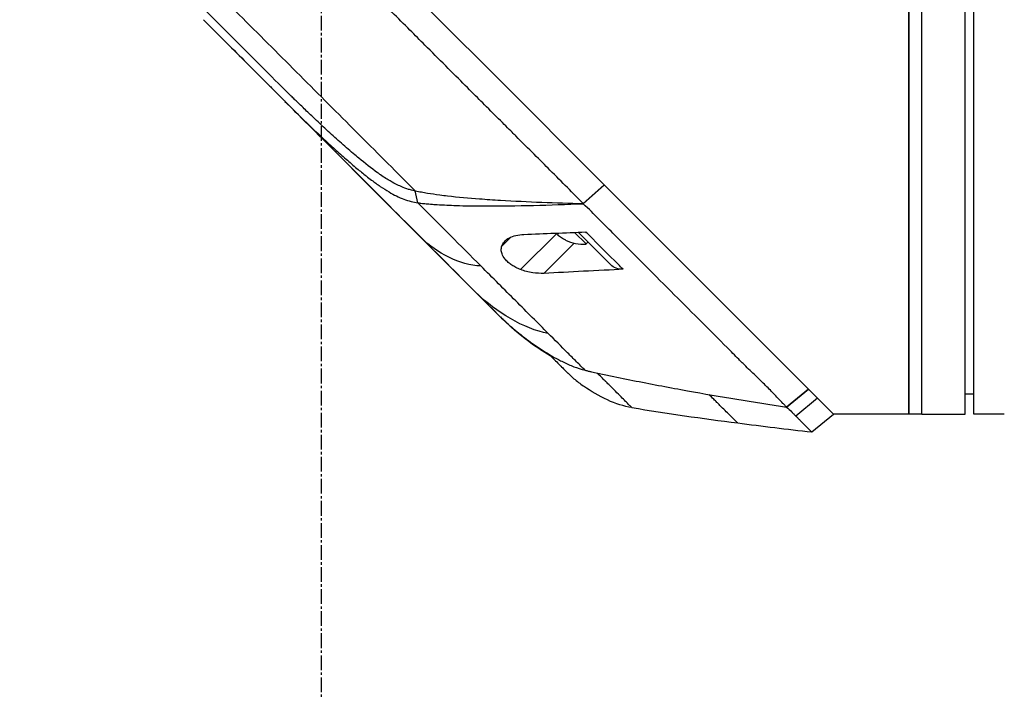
# Model space of a CAD drawing. Header units: millimetres. Extents: x 0 to 4378, y 0 to 2397.
# Tile 99 of 256: x 207 to 320, y 1145 to 1222. Entities that reach past the tile are written whole.
import ezdxf

# ---------------------------------------------------------------- set-up
doc = ezdxf.new("R2010")
doc.units = ezdxf.units.MM
doc.header["$LTSCALE"] = 0.2
doc.linetypes.add('CENTER2', pattern=[1.125, 0.75, -0.125, 0.125, -0.125])
doc.layers.add('02_Center Line', color=1, linetype='CENTER2')

# ---------------------------------------------------------------- blocks, each defined once
blk = doc.blocks.new('A$Ca70e54de')
for p, q in [((67.7, 795.1), (67.7, 677.1)), ((67.7, 677.1), (67.7, 795.1)), ((69.2, 677.1), (69.2, 795.1)), ((69.2, 677.1), (69.2, 795.1)), ((74.2, 677.1), (74.2, 795.1)), ((75.2, 677.1), (75.2, 795.1)), ((22.67, 713.43), (0.18, 735.92)), ((-13.58, 722.51), (20.62, 688.3)), ((-6.42, 716.64), (-6.48, 716.7)), ((29.99, 706.11), (22.67, 713.43)), ((49.41, 686.69), (29.99, 706.11)), ((32.61, 703.49), (30.18, 701.34)), ((30.19, 701.32), (32.62, 703.48)), ((11.11, 701.42), (10.83, 702.79)), ((29.49, 702.04), (29.49, 702.04)), ((30.19, 701.32), (30.18, 701.34)), ((27.17, 697.94), (22.97, 693.74)), ((27.22, 697.75), (27.38, 697.91)), ((30.51, 696.68), (29.17, 698.02)), ((33.35, 694.27), (29.58, 698.03)), ((21.89, 697.49), (20.78, 696.38)), ((29.13, 696.78), (25.65, 693.3)), ((28.14, 697.13), (28.15, 697.14)), ((30.72, 696.89), (30.51, 696.68)), ((20.62, 688.3), (20.62, 688.3)), ((21.88, 687.1), (21.91, 687.12)), ((56.12, 679.98), (49.41, 686.69)), ((28.28, 681.93), (28.28, 681.93)), ((50.43, 681.13), (50.43, 681.13)), ((56.12, 679.98), (53.61, 677.88)), ((53.62, 677.89), (56.13, 679.97)), ((56.12, 679.98), (56.13, 679.97)), ((57.17, 678.93), (56.13, 679.97)), ((57.17, 678.93), (54.68, 676.86)), ((57.51, 678.59), (57.17, 678.93)), ((59, 677.1), (57.52, 678.58)), ((75.2, 679.4), (74.2, 679.39)), ((53.62, 677.89), (53.62, 677.89)), ((56.51, 675.03), (59, 677.1)), ((67.7, 677.1), (59, 677.1)), ((69.2, 677.1), (67.7, 677.1)), ((69.2, 677.1), (74.2, 677.1)), ((78.2, 677.1), (75.2, 677.1))]:
    blk.add_line(p, q)
for radius, start, end in [(4.5, 229.6154, 243.7759), (4.28, 229.183, 229.8579), (4.52, 243.7131, 274.7607)]:
    blk.add_arc((30.14, 701.18), radius, start, end)
at = {"extrusion": (0, 0, -1)}
for centre, major_axis, ratio, start_param, end_param in [((-23.1, 732.01), (-62.48, 62.48), 0.000096, 1.878262, 1.948843), ((-18.89, 731.4), (-60.21, 60.19), 0.000118, 2.092388, 2.238245), ((35.47, 696.4), (-2.12, -2.13), 0.723628, 5.609776, 6.285676), ((-261.62, 970.58), (-290.94, 290.97), 0.00001, 3.386632, 3.42138), ((34.85, 707.53), (-10.42, 25.63), 0.82656, 4.179952, 4.245343)]:
    blk.add_ellipse(centre, major_axis=major_axis, ratio=ratio, start_param=start_param, end_param=end_param, dxfattribs=at)
for points, knots in [([(30.18, 701.34), (29.02, 702.51), (27.74, 703.79), (26.35, 705.18), (25.23, 706.31), (23.92, 707.61), (22.41, 709.12), (22.23, 709.3), (21.85, 709.68), (21.26, 710.27), (21.01, 710.51), (20.73, 710.8), (20.41, 711.11), (19.59, 711.94), (18.91, 712.61), (18.4, 713.12), (17.33, 714.18), (15.98, 715.54), (14.33, 717.19), (13.53, 717.99), (12.73, 718.79), (11.94, 719.58), (11.36, 720.16), (10.79, 720.74), (10.21, 721.31), (8.84, 722.69), (7.45, 724.08), (6.07, 725.46), (5.57, 725.97), (4.97, 726.56), (4.28, 727.25), (3.47, 728.07), (2.85, 728.68), (2.44, 729.1), (2.18, 729.36), (2, 729.54), (1.9, 729.64), (1.2, 730.33), (0.51, 731.03), (-0.19, 731.73), (-1.12, 732.67), (-1.82, 733.36), (-2.28, 733.82), (-2.3, 733.84), (-2.32, 733.87), (-2.34, 733.89), (-3.71, 735.26), (-5.08, 736.62), (-6.46, 738), (-6.69, 738.23), (-6.91, 738.45), (-7.13, 738.68), (-8.42, 739.96), (-9.59, 741.14), (-10.63, 742.17), (-10.91, 742.45), (-11.37, 742.91), (-12.03, 743.57), (-12.24, 743.78), (-12.47, 744), (-12.71, 744.25), (-13.58, 745.11), (-14.27, 745.8), (-14.78, 746.32), (-16.31, 747.84), (-17.68, 749.21), (-18.9, 750.43), (-19.64, 751.16), (-20.43, 751.95), (-21.27, 752.79), (-21.82, 753.34), (-22.39, 753.91), (-22.97, 754.5), (-23.65, 755.17), (-24.32, 755.85), (-24.99, 756.51), (-25.66, 757.18), (-26.32, 757.85), (-26.98, 758.51), (-27.38, 758.91), (-27.77, 759.3), (-28.13, 759.67), (-29.21, 760.74), (-30.13, 761.67), (-30.92, 762.45), (-32.15, 763.69), (-33.44, 764.97), (-34.75, 766.29)], [-1, -1, -1, -1, -0.9375, -0.9375, -0.9375, -0.875, -0.875, -0.875, -0.8528979, -0.8528979, -0.8528979, -0.84375, -0.84375, -0.84375, -0.8125, -0.8125, -0.8125, -0.75, -0.75, -0.75, -0.7138981, -0.7138981, -0.7138981, -0.6875, -0.6875, -0.6875, -0.625, -0.625, -0.625, -0.5982143, -0.5982143, -0.5982143, -0.5763525, -0.5763525, -0.5763525, -0.5625, -0.5625, -0.5625, -0.53125, -0.53125, -0.53125, -0.5, -0.5, -0.5, -0.4990096, -0.4990096, -0.4990096, -0.4375, -0.4375, -0.4375, -0.4283694, -0.4283694, -0.4283694, -0.375, -0.375, -0.375, -0.3512462, -0.3512462, -0.3512462, -0.34375, -0.34375, -0.34375, -0.3125, -0.3125, -0.3125, -0.25, -0.25, -0.25, -0.2121786, -0.2121786, -0.2121786, -0.1875, -0.1875, -0.1875, -0.15625, -0.15625, -0.15625, -0.125, -0.125, -0.125, -0.1091039, -0.1091039, -0.1091039, -0.0625, -0.0625, -0.0625, 0, 0, 0, 0]), ([(10.83, 702.79), (8.74, 704.88), (6.62, 707), (4.47, 709.15), (2.32, 711.3), (0.15, 713.47), (-2.04, 715.66), (-4.23, 717.85), (-6.43, 720.05), (-8.64, 722.26), (-9.74, 723.36), (-10.84, 724.46), (-11.95, 725.57), (-13.06, 726.68), (-14.18, 727.8), (-15.26, 728.88), (-16.34, 729.96), (-17.38, 731), (-18.43, 732.04), (-20.42, 734.04), (-22.43, 736.05), (-24.4, 738.02), (-25.91, 739.53), (-27.41, 741.03), (-28.9, 742.52), (-30.38, 744), (-31.85, 745.47), (-33.3, 746.92)], [0, 0, 0, 0, 0.1448174, 0.1448174, 0.1448174, 0.2896349, 0.2896349, 0.2896349, 0.4344523, 0.4344523, 0.4344523, 0.506861, 0.506861, 0.506861, 0.5792697, 0.5792697, 0.5792697, 0.6516784, 0.6516784, 0.6516784, 0.7896349, 0.7896349, 0.7896349, 0.8948175, 0.8948175, 0.8948175, 1, 1, 1, 1]), ([(-13.58, 722.51), (-12.02, 720.94), (-10.45, 719.37), (-8.49, 717.42), (-8.1, 717.02), (-7.08, 716), (-6.53, 715.45), (-5.65, 714.58), (-5.36, 714.28), (-4.91, 713.83), (-4.77, 713.69), (-4.48, 713.4), (-4.33, 713.26), (-4.19, 713.11)], [-1.142804, -1.142804, -1.142804, -1.142804, -0.592912, -0.592912, -0.45543, -0.45543, -0.23364, -0.23364, -0.121763, -0.121763, -0.062324, -0.062324, -0.00003, -0.00003, -0.00003, -0.00003]), ([(10.83, 702.79), (10.74, 702.81), (10.64, 702.82), (10.46, 702.86), (10.36, 702.89), (10.2, 702.93), (10.13, 702.95), (9.78, 703.06), (9.5, 703.17), (9.01, 703.38), (8.8, 703.47), (8.3, 703.73), (8, 703.9), (7.62, 704.13), (7.53, 704.18), (7.24, 704.36), (7.04, 704.5), (6.72, 704.72), (6.6, 704.8), (5.76, 705.4), (5.04, 705.97), (4.11, 706.74), (3.9, 706.92), (3.16, 707.54), (2.65, 707.99), (1.62, 708.9), (1.12, 709.36), (0.09, 710.3), (-0.43, 710.79), (-1.15, 711.47), (-1.35, 711.67), (-1.73, 712.03), (-1.92, 712.21), (-2.53, 712.79), (-2.86, 713.12), (-3.21, 713.46), (-3.33, 713.58), (-4.37, 714.59), (-5.54, 715.76), (-6.42, 716.64)], [-1.416337, -1.416337, -1.416337, -1.416337, -1.398932, -1.398932, -1.380652, -1.380652, -1.367794, -1.367794, -1.313038, -1.313038, -1.272781, -1.272781, -1.213268, -1.213268, -1.196077, -1.196077, -1.154545, -1.154545, -1.130465, -1.130465, -0.980623, -0.980623, -0.935487, -0.935487, -0.825371, -0.825371, -0.71547, -0.71547, -0.6014, -0.6014, -0.556109, -0.556109, -0.516092, -0.516092, -0.424444, -0.424444, -0.373187, -0.373187, 0, 0, 0, 0]), ([(-4.19, 713.11), (-2.53, 711.45), (-0.85, 709.81), (1.1, 708.02), (1.33, 707.81), (1.98, 707.22), (2.41, 706.84), (3.06, 706.27), (3.26, 706.09), (3.68, 705.73), (3.89, 705.55), (4.46, 705.08), (4.81, 704.8), (5.38, 704.35), (5.59, 704.19), (5.96, 703.91), (6.12, 703.79), (6.46, 703.55), (6.63, 703.43), (7.13, 703.09), (7.47, 702.87), (8.38, 702.34), (8.94, 702.05), (10.04, 701.64), (10.67, 701.48), (11.11, 701.42)], [0, 0, 0, 0, 0.704884, 0.704884, 0.798881, 0.798881, 0.96881, 0.96881, 1.049234, 1.049234, 1.129494, 1.129494, 1.263271, 1.263271, 1.33961, 1.33961, 1.39992, 1.39992, 1.461242, 1.461242, 1.58275, 1.58275, 1.779675, 1.779675, 1.957146, 1.957146, 1.957146, 1.957146]), ([(11.62, 697.3), (9.13, 699.8), (6.54, 702.39), (3.89, 705.03), (1.25, 707.68), (-1.46, 710.38), (-4.19, 713.11)], [0, 0, 0, 0, 0.5000002, 0.5000002, 0.5000002, 0.9999991, 0.9999991, 0.9999991, 0.9999991]), ([(10.83, 702.79), (11.06, 702.75), (11.3, 702.71), (11.76, 702.63), (11.98, 702.59), (12.7, 702.47), (13.17, 702.4), (13.95, 702.3), (14.25, 702.26), (15.79, 702.08), (17.01, 701.97), (19.03, 701.83), (19.83, 701.77), (23.79, 701.53), (27.03, 701.42), (30.18, 701.34)], [-2.328232, -2.328232, -2.328232, -2.328232, -2.236921, -2.236921, -2.146631, -2.146631, -1.979175, -1.979175, -1.86867, -1.86867, -1.427637, -1.427637, -1.135586, -1.135586, -0.000019, -0.000019, -0.000019, -0.000019]), ([(11.11, 701.42), (11.2, 701.41), (11.37, 701.39), (11.43, 701.38), (11.44, 701.38), (11.6, 701.36), (11.72, 701.35), (11.87, 701.34), (11.91, 701.33), (12.03, 701.32), (12.13, 701.31), (12.34, 701.3), (12.46, 701.29), (12.75, 701.26), (12.91, 701.25), (13.17, 701.23), (13.26, 701.23), (14.1, 701.17), (14.83, 701.14), (16.05, 701.1), (16.53, 701.08), (17.57, 701.07), (18.15, 701.06), (20.6, 701.05), (22.58, 701.08), (26.34, 701.17), (28.24, 701.24), (30.19, 701.32)], [-2.292528, -2.292528, -2.292528, -2.292528, -2.286102, -2.286102, -2.268778, -2.268778, -2.21392, -2.21392, -2.200352, -2.200352, -2.166284, -2.166284, -2.122718, -2.122718, -2.066862, -2.066862, -2.035032, -2.035032, -1.780722, -1.780722, -1.611184, -1.611184, -1.416336, -1.416336, -0.709611, -0.709611, -0.000052, -0.000052, -0.000052, -0.000052]), ([(53.61, 677.88), (53.54, 677.95), (53.47, 678.03), (53.41, 678.11), (53.37, 678.14), (53.34, 678.18), (53.3, 678.22), (53.27, 678.26), (53.23, 678.29), (53.19, 678.33), (53.04, 678.49), (52.89, 678.64), (52.73, 678.81), (52.42, 679.13), (52.09, 679.48), (51.74, 679.84), (51.39, 680.2), (51.01, 680.57), (50.62, 680.95), (50.23, 681.33), (49.82, 681.72), (49.4, 682.12), (49.19, 682.33), (48.97, 682.54), (48.76, 682.75), (48.65, 682.85), (48.54, 682.96), (48.43, 683.07), (48.32, 683.18), (48.21, 683.29), (48.1, 683.4), (47.66, 683.85), (47.21, 684.3), (46.75, 684.77), (45.82, 685.7), (44.84, 686.68), (43.83, 687.69), (41.8, 689.72), (39.62, 691.9), (37.33, 694.19), (36.19, 695.33), (35.02, 696.5), (33.83, 697.69), (32.64, 698.88), (31.43, 700.1), (30.19, 701.32)], [0, 0, 0, 0, 0.015625, 0.015625, 0.015625, 0.023438, 0.023438, 0.023438, 0.03125, 0.03125, 0.03125, 0.0625, 0.0625, 0.0625, 0.125, 0.125, 0.125, 0.1875, 0.1875, 0.1875, 0.25, 0.25, 0.25, 0.28125, 0.28125, 0.28125, 0.296875, 0.296875, 0.296875, 0.3125, 0.3125, 0.3125, 0.375, 0.375, 0.375, 0.5, 0.5, 0.5, 0.75, 0.75, 0.75, 0.875, 0.875, 0.875, 1, 1, 1, 1]), ([(20.78, 696.38), (20.84, 696.59), (20.95, 696.78), (21.25, 697.12), (21.44, 697.27), (21.9, 697.51), (22.15, 697.6), (22.71, 697.73), (23.02, 697.78), (23.34, 697.79)], [-0.4713906, -0.4713906, -0.4713906, -0.4713906, -0.3552717, -0.3552717, -0.2348479, -0.2348479, -0.1171972, -0.1171972, 0, 0, 0, 0]), ([(23.34, 697.79), (24.54, 697.83), (25.71, 697.88), (28.08, 697.97), (29.3, 698.02), (30.48, 698.07)], [0.000001, 0.000001, 0.000001, 0.000001, 0.4349359, 0.4349359, 0.8581097, 0.8581097, 0.8581097, 0.8581097]), ([(34.78, 693.77), (34.59, 693.96), (34.39, 694.16), (34.2, 694.35), (33.1, 695.45), (31.97, 696.58), (30.83, 697.72), (30.71, 697.84), (30.6, 697.95), (30.48, 698.07)], [0, 0, 0, 0, 0.000971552, 0.000971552, 0.000971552, 0.006478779, 0.006478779, 0.006478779, 0.007034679, 0.007034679, 0.007034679, 0.007034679]), ([(18, 690.92), (17, 691.92), (15.96, 692.96), (14.89, 694.03), (13.83, 695.1), (12.73, 696.19), (11.62, 697.3)], [0, 0, 0, 0, 0.5, 0.5, 0.5, 1, 1, 1, 1]), ([(22.97, 693.74), (22.78, 693.81), (22.6, 693.89), (22.26, 694.06), (22.11, 694.15), (21.81, 694.35), (21.67, 694.45), (21.4, 694.69), (21.28, 694.81), (21.01, 695.15), (20.89, 695.35), (20.77, 695.71), (20.74, 695.86), (20.73, 696.13), (20.75, 696.26), (20.78, 696.38)], [0.000001, 0.000001, 0.000001, 0.000001, 0.0601566, 0.0601566, 0.1139936, 0.1139936, 0.1696633, 0.1696633, 0.2316702, 0.2316702, 0.3255714, 0.3255714, 0.3976261, 0.3976261, 0.463731, 0.463731, 0.463731, 0.463731]), ([(26.14, 686.39), (24.96, 687.57), (23.7, 688.83), (22.4, 690.13), (21.1, 691.42), (19.76, 692.77), (18.38, 694.15)], [-1, -1, -1, -1, -0.5, -0.5, -0.5, 0, 0, 0, 0]), ([(25.65, 693.3), (25.25, 693.28), (24.81, 693.3), (23.86, 693.45), (23.39, 693.57), (22.97, 693.74)], [-0.2620253, -0.2620253, -0.2620253, -0.2620253, -0.1363366, -0.1363366, 0, 0, 0, 0]), ([(34.78, 693.77), (33.5, 693.7), (31.7, 693.61), (28.63, 693.45), (27.17, 693.38), (25.65, 693.3)], [0.000001, 0.000001, 0.000001, 0.000001, 0.4628328, 0.4628328, 0.9589294, 0.9589294, 0.9589294, 0.9589294]), ([(20.63, 688.3), (20.83, 688.09), (21.04, 687.9), (21.47, 687.51), (21.68, 687.32), (21.9, 687.13)], [-0.1726595, -0.1726595, -0.1726595, -0.1726595, -0.0863353, -0.0863353, 0, 0, 0, 0]), ([(26.46, 683.76), (26.04, 684), (25.62, 684.26), (25.21, 684.53), (24.04, 685.3), (22.93, 686.16), (21.88, 687.1)], [-0.5706772, -0.5706772, -0.5706772, -0.5706772, -0.4232454, -0.4232454, -0.4232454, 0, 0, 0, 0]), ([(21.9, 687.13), (22.18, 686.89), (22.47, 686.65), (23.05, 686.18), (23.34, 685.95), (23.94, 685.5), (24.25, 685.28), (24.86, 684.86), (25.17, 684.65), (25.48, 684.45)], [-0.4459231, -0.4459231, -0.4459231, -0.4459231, -0.3352187, -0.3352187, -0.2236271, -0.2236271, -0.1112915, -0.1112915, -0.0000001, -0.0000001, -0.0000001, -0.0000001]), ([(30.39, 682.14), (30.23, 682.3), (30.07, 682.46), (29.91, 682.62), (29.74, 682.79), (29.58, 682.95), (29.41, 683.12), (29.07, 683.46), (28.73, 683.8), (28.37, 684.16), (27.66, 684.87), (26.91, 685.62), (26.14, 686.39)], [-1, -1, -1, -1, -0.875, -0.875, -0.875, -0.75, -0.75, -0.75, -0.5, -0.5, -0.5, 0, 0, 0, 0]), ([(25.48, 684.45), (26.26, 683.95), (26.96, 683.55), (27.58, 683.24), (27.67, 683.19), (27.76, 683.15), (27.85, 683.1), (28.27, 682.9), (28.69, 682.71), (29.1, 682.55), (29.49, 682.4), (29.93, 682.26), (30.39, 682.14)], [-1, -1, -1, -1, -0.5653341, -0.5653341, -0.5653341, -0.5, -0.5, -0.5, -0.25, -0.25, -0.25, 0, 0, 0, 0]), ([(26.23, 683.98), (26.67, 683.54), (27.06, 683.16), (27.88, 682.34), (28.2, 682.01), (28.27, 681.95)], [0.8183013, 0.8183013, 0.8183013, 0.8183013, 1.1911256, 1.1911256, 1.7900605, 1.7900605, 1.7900605, 1.7900605]), ([(27.41, 682.81), (27.51, 682.71), (27.6, 682.61), (27.69, 682.53), (27.86, 682.36), (28, 682.22), (28.08, 682.13)], [0, 0, 0, 0, 0.336695, 0.336695, 0.336695, 1, 1, 1, 1]), ([(28.3, 681.92), (28.3, 681.92), (28.3, 681.92), (28.3, 681.91), (28.3, 681.91), (28.31, 681.91), (28.31, 681.9), (28.32, 681.9), (28.32, 681.89), (28.33, 681.88), (28.34, 681.88), (28.35, 681.86), (28.36, 681.86), (28.39, 681.83), (28.41, 681.81), (28.48, 681.74), (28.54, 681.69), (28.76, 681.48), (28.94, 681.32), (29.46, 680.88), (29.82, 680.6), (30.18, 680.34)], [0, 0, 0, 0, 0.0037207, 0.0037207, 0.0062095, 0.0062095, 0.0083603, 0.0083603, 0.0107968, 0.0107968, 0.0129836, 0.0129836, 0.0165297, 0.0165297, 0.0242728, 0.0242728, 0.0474725, 0.0474725, 0.1170629, 0.1170629, 0.2528079, 0.2528079, 0.2528079, 0.2528079]), ([(30.39, 682.14), (30.52, 682.11), (30.64, 682.08), (30.76, 682.05), (30.88, 682.02), (31, 682), (31.13, 681.97), (31.37, 681.91), (31.61, 681.86), (31.86, 681.81), (32.35, 681.7), (32.84, 681.6), (33.33, 681.5), (34.31, 681.3), (35.29, 681.1), (36.27, 680.9), (38.24, 680.51), (40.21, 680.14), (42.18, 679.78), (45.98, 679.1), (49.79, 678.48), (53.61, 677.88)], [0, 0, 0, 0, 0.015912, 0.015912, 0.015912, 0.031824, 0.031824, 0.031824, 0.0636481, 0.0636481, 0.0636481, 0.1272961, 0.1272961, 0.1272961, 0.2545922, 0.2545922, 0.2545922, 0.5091845, 0.5091845, 0.5091845, 1, 1, 1, 1]), ([(35.77, 677.85), (35.77, 677.85), (35.76, 677.86), (35.75, 677.87), (35.74, 677.88), (35.72, 677.9), (35.69, 677.93), (35.64, 677.98), (35.56, 678.06), (35.45, 678.17), (35.24, 678.38), (34.93, 678.69), (34.54, 679.08), (34.15, 679.47), (33.67, 679.95), (33.13, 680.49), (33.06, 680.56), (32.99, 680.63), (32.92, 680.7), (32.89, 680.73), (32.85, 680.77), (32.82, 680.8), (32.78, 680.84), (32.75, 680.87), (32.71, 680.91), (32.57, 681.05), (32.42, 681.2), (32.27, 681.35), (32.11, 681.51), (31.96, 681.66), (31.8, 681.82)], [0, 0, 0, 0, 0.0488509, 0.0488509, 0.0488509, 0.1122608, 0.1122608, 0.1122608, 0.2390807, 0.2390807, 0.2390807, 0.4927204, 0.4927204, 0.4927204, 0.7463601, 0.7463601, 0.7463601, 0.7780651, 0.7780651, 0.7780651, 0.7939176, 0.7939176, 0.7939176, 0.80977, 0.80977, 0.80977, 0.87318, 0.87318, 0.87318, 0.9363273, 0.9363273, 0.9363273, 0.9363273]), ([(47.98, 676.07), (47.98, 676.07), (47.98, 676.07), (47.96, 676.09), (47.94, 676.11), (47.88, 676.17), (47.82, 676.23), (47.58, 676.47), (47.34, 676.7), (46.73, 677.3), (46.36, 677.67), (45.87, 678.15), (45.82, 678.21), (45.74, 678.29), (45.71, 678.32), (45.65, 678.38), (45.62, 678.41), (45.47, 678.55), (45.35, 678.67), (45.05, 678.97), (44.86, 679.15), (44.67, 679.34)], [0.5009551, 0.5009551, 0.5009551, 0.5009551, 0.53125, 0.53125, 0.5624999, 0.5624999, 0.6249999, 0.6249999, 0.7499999, 0.7499999, 0.8749999, 0.8749999, 0.8906249, 0.8906249, 0.8984374, 0.8984374, 0.9062499, 0.9062499, 0.9374999, 0.9374999, 0.9830788, 0.9830788, 0.9830788, 0.9830788]), ([(53.61, 677.88), (53.61, 677.88), (53.61, 677.88), (53.62, 677.89), (53.62, 677.89), (53.62, 677.89)], [0.0000000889, 0.0000000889, 0.0000000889, 0.0000000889, 0.0002019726, 0.0002019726, 0.0002833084, 0.0002833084, 0.0002833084, 0.0002833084]), ([(53.62, 677.89), (53.82, 677.71), (54, 677.53), (54.18, 677.36), (54.26, 677.27), (54.35, 677.19), (54.43, 677.11), (54.47, 677.06), (54.51, 677.02), (54.55, 676.98), (54.57, 676.96), (54.6, 676.94), (54.62, 676.92), (54.64, 676.9), (54.66, 676.88), (54.68, 676.86)], [-1, -1, -1, -1, -0.5, -0.5, -0.5, -0.25, -0.25, -0.25, -0.125, -0.125, -0.125, -0.0625, -0.0625, -0.0625, 0, 0, 0, 0]), ([(54.68, 676.86), (54.76, 676.78), (54.84, 676.7), (54.92, 676.62), (54.99, 676.54), (55.07, 676.47), (55.14, 676.4), (55.28, 676.25), (55.42, 676.12), (55.54, 675.99), (55.79, 675.75), (55.99, 675.55), (56.14, 675.4), (56.29, 675.24), (56.4, 675.14), (56.46, 675.08), (56.49, 675.05), (56.5, 675.04), (56.51, 675.03), (56.51, 675.03), (56.51, 675.03), (56.51, 675.03)], [-1, -1, -1, -1, -0.9375, -0.9375, -0.9375, -0.875, -0.875, -0.875, -0.75, -0.75, -0.75, -0.5, -0.5, -0.5, -0.25, -0.25, -0.25, -0.125, -0.125, -0.125, -0.1093435, -0.1093435, -0.1093435, -0.1093435]), ([(78.7, 677.1), (78.7, 677.1), (78.69, 677.1), (78.67, 677.1), (78.65, 677.1), (78.63, 677.1), (78.59, 677.1), (78.56, 677.1), (78.51, 677.1), (78.47, 677.1), (78.42, 677.1), (78.36, 677.1), (78.31, 677.1), (78.27, 677.1), (78.24, 677.1), (78.2, 677.1)], [0.5001155, 0.5001155, 0.5001155, 0.5001155, 0.6074676, 0.6074676, 0.6074676, 0.7149351, 0.7149351, 0.7149351, 0.8224051, 0.8224051, 0.8224051, 0.9298767, 0.9298767, 0.9298767, 1, 1, 1, 1])]:
    blk.add_open_spline(points, degree=3, knots=knots)
for points in [[(-20, 730.22), (-15.52, 725.73), (-10.96, 721.18), (-6.48, 716.7)], [(-2.64, 711.54), (-3.46, 712.36), (-4.05, 712.97), (-4.18, 713.11)], [(-2.64, 711.54), (-0.52, 709.44), (1.56, 707.37), (3.64, 705.29)], [(6.16, 702.77), (6.31, 702.61), (6.46, 702.46), (6.61, 702.31)], [(6.61, 702.31), (6.61, 702.31), (6.6, 702.32), (6.6, 702.32)], [(18.38, 694.15), (15.98, 694.2), (13.2, 695.72), (11.62, 697.3)], [(26.14, 686.39), (23.41, 686.83), (19.97, 688.95), (18, 690.92)], [(27.34, 682.88), (27.36, 682.85), (27.38, 682.83), (27.41, 682.81)], [(28.08, 682.13), (28.19, 682.02), (28.27, 681.95), (28.28, 681.93)], [(28.28, 681.93), (28.28, 681.93), (28.28, 681.94), (28.27, 681.95)], [(28.3, 681.92), (28.29, 681.92), (28.29, 681.93), (28.28, 681.93)], [(30.22, 680.32), (30.21, 680.32), (30.2, 680.33), (30.18, 680.34)], [(35.77, 677.85), (34, 678.09), (31.93, 679.1), (30.22, 680.32)], [(35.77, 677.85), (39.82, 677.17), (43.9, 676.59), (47.98, 676.07)], [(59, 677.1), (59, 677.1), (59, 677.1), (59, 677.1)], [(47.98, 676.07), (50.82, 675.7), (53.66, 675.36), (56.51, 675.03)]]:
    blk.add_open_spline(points, degree=3)
at = {"layer": '02_Center Line', "ltscale": 11.288275}
blk.add_line((0, 1340.15), (0, 643.96), dxfattribs=at)

msp = doc.modelspace()

# ---------------------------------------------------------------- block references
msp.add_blockref('A$Ca70e54de', (241.743, 499.915))

doc.saveas('drawing.dxf')
